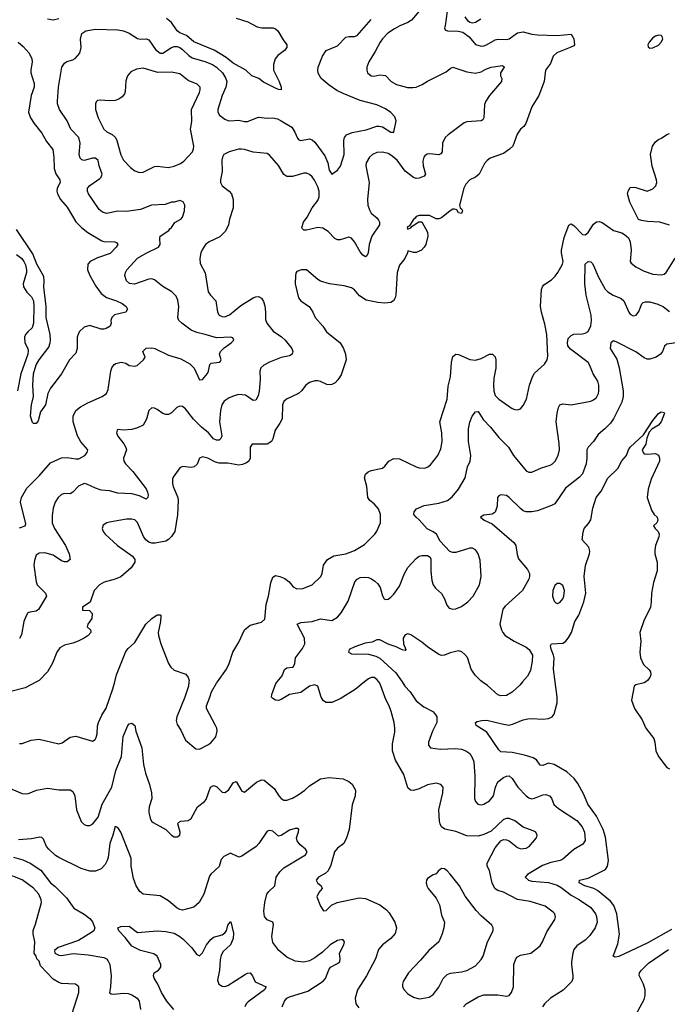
# Model space of a CAD drawing. Header units: inches. Extents: x 2001573 to 2220545, y 644482 to 846830.
# Tile 78 of 256: x 2032592 to 2037193, y 707707 to 714709. Entities that reach past the tile are written whole.
import ezdxf

# ---------------------------------------------------------------- set-up
doc = ezdxf.new("R2010")
doc.units = ezdxf.units.IN
doc.header["$MEASUREMENT"] = 0
doc.layers.add('C0730', color=7, linetype='Continuous')
doc.layers.add('C0731', color=7, linetype='Continuous')

msp = doc.modelspace()

# ---------------------------------------------------------------- linework, layer by layer
at = {"layer": 'C0730', "color": 5}
for points, elevation in [([(2032711.2, 710000), (2032630, 709957.4), (2032530, 709931.6), (2032470, 709897.6), (2032450, 709894), (2032430, 709897), (2032404.7, 709904.7), (2032370, 709926.6), (2032330, 709985.2), (2032323.1, 710000)], 380), ([(2032590, 709562), (2032610, 709561.6), (2032674.1, 709585.9), (2032730, 709593.4), (2032870, 709559.6), (2032893.1, 709566.9), (2032950, 709605.7), (2032990, 709614.6), (2033110, 709577.3), (2033129.6, 709590.4), (2033135.8, 709604.2), (2033142.4, 709630), (2033145.3, 709685.3), (2033152.1, 709710), (2033176.6, 709763.4), (2033206.5, 709813.5), (2033255, 709950), (2033268, 710000)], 380), ([(2033795, 710000), (2033791.8, 709970), (2033765.5, 709890), (2033707.7, 709750), (2033704.4, 709724.4), (2033710, 709696), (2033737.1, 709657.1), (2033770, 709584.7), (2033844.2, 709524.2), (2033870, 709522), (2033928.8, 709551.2), (2033950, 709567), (2033985.4, 709610), (2033995.1, 709650), (2033993.3, 709670), (2033984, 709690), (2033920.4, 709810), (2033919.7, 709830), (2033944.2, 709890), (2033955.1, 709930), (2033990, 709990.5), (2033996.9, 710000)], 380), ([(2035042.3, 710000), (2034974.6, 709945.4), (2034870, 709879.7), (2034810, 709852.6), (2034770, 709852.8), (2034750, 709866), (2034735.1, 709890), (2034711.1, 709970), (2034690, 709979.7), (2034650, 709968.5), (2034590, 709925.3), (2034510, 709910.8), (2034450, 709874), (2034430, 709868.4), (2034409, 709870), (2034390, 709880.9), (2034382, 709890), (2034382.9, 709910), (2034411.9, 709988.1), (2034422.1, 710000)], 360), ([(2035746, 707690), (2035764.2, 707710), (2035850, 707759.4), (2035890, 707774.2), (2035990, 707774.9), (2036050, 707765.3), (2036070, 707770.5), (2036087.3, 707790), (2036101.1, 707830), (2036103.4, 707990), (2036116.8, 708030), (2036130, 708045.2), (2036150, 708056.3), (2036222.7, 708070), (2036290, 708122.4), (2036306.2, 708150), (2036336.9, 708223.1), (2036394.3, 708310), (2036398.9, 708330), (2036393.3, 708350), (2036382.8, 708362.8), (2036324.5, 708404.5), (2036218, 708438), (2036130, 708452), (2036030, 708504), (2035990, 708516), (2035970, 708526.9), (2035948.5, 708568.5), (2035930, 708659), (2035914.5, 708690), (2035914.5, 708710), (2035970, 708820.7), (2036011.5, 708868.5), (2036030, 708878), (2036050, 708877.1), (2036070, 708868.4), (2036130, 708820.9), (2036152.5, 708812.5), (2036190, 708816.1), (2036212.6, 708830), (2036264.2, 708890), (2036267.8, 708910), (2036259.5, 708930), (2036241, 708941), (2036170, 708966), (2036110, 709011.9), (2036070, 709027.2), (2036051.7, 709028.3), (2036030, 709020.5), (2035941.1, 708938.9), (2035890, 708914.7), (2035850, 708903.5), (2035770, 708905.8), (2035690, 708936.1), (2035612.1, 708952.1), (2035590, 708968.7), (2035579.4, 708990), (2035575.9, 709010), (2035569.8, 709090), (2035598.3, 709210), (2035600.5, 709250), (2035585.2, 709270), (2035550, 709279.7), (2035490, 709268.3), (2035430, 709239.1), (2035390, 709228), (2035369.7, 709229.7), (2035350, 709246), (2035321.5, 709341.5), (2035263, 709443), (2035242, 709510), (2035241.1, 709558.9), (2035257, 709643), (2035258, 709670), (2035253.3, 709710), (2035231, 709790), (2035216.8, 709830), (2035193.8, 709873.8), (2035150.8, 709990), (2035143.3, 710000)], 360), ([(2035308.4, 710000), (2035328.8, 709970), (2035366.3, 709930), (2035410, 709866), (2035463.3, 709823.3), (2035527.3, 709790), (2035545.1, 709770), (2035555.3, 709750), (2035555.6, 709710), (2035524.8, 709650), (2035495.6, 709570), (2035495.8, 709550), (2035510, 709531.6), (2035581, 709521), (2035684.9, 709524.9), (2035730, 709520.9), (2035762, 709510), (2035790, 709489.6), (2035810, 709458), (2035819.3, 709430), (2035826.6, 709330), (2035823.5, 709170), (2035830, 709149.2), (2035846, 709130), (2035870, 709124.2), (2035889.6, 709129.6), (2035930, 709153.7), (2035958.5, 709190), (2035971.6, 709250), (2035990.3, 709290), (2036030, 709320.4), (2036050, 709329.7), (2036070, 709331.3), (2036090, 709312.7), (2036130.7, 709250.7), (2036189.7, 709190), (2036210, 709175.1), (2036230, 709168.4), (2036250, 709172.4), (2036310, 709196), (2036330, 709197.7), (2036357, 709190), (2036370, 709172.7), (2036387.8, 709127.8), (2036420.2, 709100.2), (2036550, 709013), (2036587.3, 708970), (2036604.4, 708930), (2036608.5, 708871.6), (2036594, 708846), (2036530, 708807.9), (2036450, 708739.1), (2036431.8, 708730), (2036365.4, 708714.6), (2036306.9, 708693.1), (2036200.5, 708630), (2036183.6, 708610), (2036207.3, 708590), (2036230, 708582.9), (2036350, 708572.5), (2036410, 708552.9), (2036438.1, 708538.1), (2036510, 708482.3), (2036569.7, 708450), (2036650, 708394.2), (2036682, 708350), (2036690, 708332), (2036694.8, 708290), (2036679.8, 708250), (2036643.3, 708196.7), (2036610, 708162.6), (2036550, 708123.7), (2036530, 708097.3), (2036521.5, 708070), (2036513.7, 708010), (2036512.6, 707990), (2036523.1, 707910), (2036522.3, 707890), (2036514, 707870), (2036452.8, 707807.2), (2036363.6, 707750), (2036320.7, 707710), (2036307.6, 707690)], 340), ([(2037222.3, 708237.7), (2037055.1, 708144.9), (2036850, 708046.5), (2036822.2, 708042.2), (2036807.7, 708050), (2036842.6, 708137.4), (2036854.1, 708205.9), (2036835.5, 708350), (2036813.5, 708410), (2036790, 708439.4), (2036696.7, 708516.7), (2036670.8, 708530.8), (2036607.8, 708550), (2036567.7, 708570), (2036569.3, 708590), (2036630, 708605), (2036753.6, 708666.4), (2036768.9, 708690), (2036775, 708730), (2036754.4, 708894.4), (2036738.6, 708950), (2036690, 709044), (2036628.9, 709130), (2036599.7, 709199.7), (2036557.6, 709277.6), (2036532.3, 709312.3), (2036480, 709360), (2036390, 709413.1), (2036350, 709421.4), (2036310, 709405.6), (2036290, 709408.3), (2036264.8, 709444.8), (2036240.3, 709460.3), (2036178.7, 709478.7), (2036090, 709497), (2036010, 709502), (2035995.7, 709515.7), (2035910, 709642.4), (2035836, 709690), (2035829.4, 709710), (2035842, 709718), (2035874.5, 709725.5), (2035910, 709726.5), (2036030, 709698), (2036070, 709693), (2036099.8, 709700.2), (2036169.9, 709730.1), (2036202.6, 709737.4), (2036230, 709739.8), (2036310, 709734.5), (2036350, 709739), (2036374.5, 709750), (2036389.8, 709770), (2036409.8, 709850), (2036410.7, 709890), (2036396.2, 710000)], 320), ([(2036165.2, 710000), (2036144.5, 709975.5), (2036090, 709925.7), (2036050, 709901.7), (2036010, 709899.6), (2035990, 709907.4), (2035914.9, 709974.9), (2035878.3, 710000)], 340), ([(2037039.7, 710000), (2037030, 709992.4), (2036970, 709977.7), (2036958.4, 709970), (2036939.6, 709870), (2036960.8, 709810), (2037014.7, 709730), (2037040.2, 709670), (2037097.2, 709597.2), (2037105, 709570), (2037111.3, 709510), (2037131.3, 709470), (2037191, 709391), (2037210, 709382.4)], 320), ([(2032536.2, 709236.2), (2032610, 709205.3), (2032630, 709203.1), (2032654.5, 709205.5), (2032711.5, 709228.5), (2032790, 709244.4), (2032870, 709231.5), (2032950, 709233), (2032970, 709219.1), (2032983.6, 709190), (2032996, 709090), (2033030, 709006), (2033050, 708984.9), (2033070, 708978), (2033090, 708978), (2033112.3, 708990), (2033150, 709037.1), (2033179.2, 709130), (2033246.5, 709250), (2033276, 709370), (2033314.5, 709470), (2033328.1, 709611.9), (2033361.3, 709690), (2033370, 709700.4), (2033390, 709705.5), (2033410.2, 709690.2), (2033417.7, 709650), (2033461, 709530), (2033471.8, 709411.8), (2033486, 709350), (2033514.3, 709270), (2033528.9, 709210), (2033530.3, 709170), (2033511.5, 709110), (2033510, 709086), (2033509.1, 709070), (2033518.9, 709030), (2033529.1, 709009.1), (2033539.6, 708999.6), (2033630.2, 708950.2), (2033670, 708910.4), (2033690, 708898.4), (2033710, 708898), (2033729.5, 708910.5), (2033731.3, 708930), (2033715.6, 708990), (2033720.7, 708999.3), (2033738, 709010), (2033790, 709013.1), (2033811.4, 709028.6), (2033856.4, 709110), (2033905.1, 709150), (2033916, 709164), (2033948.3, 709250), (2033970, 709263.1), (2033990, 709255.3), (2034030, 709216.4), (2034050, 709213.4), (2034075.8, 709230), (2034110, 709282), (2034130, 709290.6), (2034170, 709222), (2034190, 709216.3), (2034274, 709286), (2034310, 709302), (2034330, 709300.4), (2034401.1, 709241.1), (2034432.7, 709190), (2034450, 709170.5), (2034470, 709159.3), (2034490, 709159.3), (2034530, 709173.7), (2034570, 709195.3), (2034617.6, 709230), (2034650, 709260.4), (2034728.7, 709311.3), (2034790, 709319.6), (2034890, 709310.3), (2034930, 709291.5), (2034953.4, 709273.4), (2034978.4, 709230), (2034976.4, 709190), (2034954.1, 709125.9), (2034932, 708950), (2034913.4, 708890), (2034895.3, 708850), (2034850, 708816.4), (2034829.2, 708790.8), (2034803.7, 708696.3), (2034783.9, 708656.1), (2034763.2, 708636.7), (2034714.9, 708610), (2034697.6, 708590), (2034707.7, 708570), (2034733.4, 708550), (2034742, 708530), (2034717.7, 708502.3), (2034703.8, 708470), (2034730, 708404.7), (2034750, 708371), (2034770, 708374.8), (2034808.2, 708411.8), (2034848.5, 708431.6), (2035004.1, 708464.1), (2035050, 708460.4), (2035150, 708413.4), (2035198.7, 708378.7), (2035218.2, 708358.2), (2035258, 708290), (2035268.1, 708250), (2035260.2, 708210), (2035230, 708175.3), (2035168.8, 708130), (2035142.5, 708097.5), (2035119.6, 708030), (2035056.9, 707910), (2034991.6, 707810), (2034975.2, 707750), (2034980.2, 707710), (2035000.6, 707680.6)], 360), ([(2034457.7, 707690), (2034472.7, 707730), (2034490, 707749.7), (2034510, 707760.3), (2034640.3, 707799.7), (2034749, 707871), (2034764.1, 707890), (2034788.1, 707952), (2034800.8, 707970), (2034845.9, 707994.1), (2034866, 708010), (2034870.2, 708030), (2034863.5, 708070), (2034896, 708130), (2034900.8, 708150), (2034887.4, 708167.4), (2034850, 708161.4), (2034798.8, 708130), (2034743.5, 708076.5), (2034690, 708036.2), (2034650, 708015), (2034610, 708007.6), (2034550, 708012.6), (2034490, 708041.5), (2034432.2, 708090), (2034390, 708146.8), (2034383.7, 708190), (2034395.5, 708275.5), (2034390.5, 708290.5), (2034350, 708306.8), (2034332.1, 708332.1), (2034325.7, 708370), (2034334.3, 708430), (2034349, 708490), (2034362.6, 708510), (2034404.2, 708550), (2034414.9, 708610), (2034439.5, 708650), (2034470, 708676.8), (2034621.6, 708770), (2034634.4, 708790), (2034621.6, 708810), (2034583.4, 708843.4), (2034563.1, 708870), (2034558.9, 708890), (2034572.4, 708932.4), (2034574.9, 708950), (2034570, 708957.3), (2034550, 708957.6), (2034510, 708946.3), (2034450, 708907), (2034430, 708901.6), (2034390, 708937), (2034370, 708943.7), (2034350, 708938.4), (2034290.6, 708849.4), (2034271.5, 708830), (2034170, 708761.3), (2034150, 708752.7), (2034090, 708782), (2034042.6, 708757.4), (2034023.1, 708736.9), (2034010, 708687.3), (2033950, 708633.4), (2033941, 708619), (2033900.4, 708490), (2033867.1, 708430), (2033830, 708398.3), (2033750, 708376.9), (2033730, 708380.3), (2033710, 708390.3), (2033650, 708442), (2033590, 708477.3), (2033470, 708490.3), (2033444.6, 708510), (2033420.2, 708550), (2033400.8, 708600.8), (2033385.2, 708690), (2033383.8, 708743.8), (2033375.5, 708770), (2033310, 708930.7), (2033290, 708964), (2033270.5, 708970.5), (2033255.1, 708910), (2033232.4, 708850), (2033220.3, 708750), (2033213.1, 708730), (2033198.3, 708701.7), (2033170, 708670.3), (2033130, 708653.4), (2033090, 708654.4), (2033030, 708673.3), (2032870, 708750.1), (2032846, 708766), (2032798.2, 708810), (2032783.5, 708830), (2032760.4, 708880.4), (2032750, 708892), (2032735.9, 708895.9), (2032675.4, 708884.6), (2032584.2, 708875.8)], 340), ([(2032547.6, 708752.4), (2032614.5, 708734.5), (2032666.3, 708710), (2032741.4, 708661.4), (2032810, 708571.1), (2032845.3, 708545.3), (2032924.5, 708464.5), (2032977.4, 708390), (2033050, 708349), (2033090, 708316.2), (2033110, 708292.8), (2033125.2, 708250), (2033118.5, 708230), (2033110, 708221.8), (2033010, 708161.4), (2032865.6, 708110), (2032838.7, 708090), (2032841.6, 708070), (2032870, 708056.4), (2032890, 708053.6), (2032971.8, 708068.2), (2033078.4, 708058.4), (2033190, 708039.3), (2033209.6, 708030), (2033219.4, 708019.4), (2033232.4, 707990), (2033241.2, 707910), (2033237.7, 707830), (2033229.5, 707789.5), (2033241.7, 707781.7), (2033259.1, 707779.1), (2033330, 707786.6), (2033363.1, 707783.1), (2033390, 707774.5), (2033426.6, 707750), (2033441.5, 707730), (2033449.7, 707670)], 340), ([(2032947.5, 707590), (2033012.9, 707790), (2033013, 707830), (2032988, 707850), (2032890, 707854.3), (2032870, 707861.1), (2032830, 707886.6), (2032741, 707981), (2032730, 708012.7), (2032715.1, 708030), (2032710, 708048), (2032694, 708070), (2032699.1, 708150), (2032688.2, 708208.2), (2032688, 708232), (2032704.2, 708275.8), (2032746.4, 708430), (2032745.6, 708450), (2032727.7, 708490), (2032690, 708532.8), (2032610, 708592.1), (2032490, 708640.2)], 360), ([(2033686.6, 707670), (2033636.8, 707730), (2033598.7, 707790), (2033572.5, 707850), (2033548.5, 707891.6), (2033543.1, 707910), (2033548.7, 707931.3), (2033578, 707950), (2033594.5, 707970), (2033595.6, 707990), (2033570, 708049.2), (2033546.2, 708066.2), (2033450, 708088.4), (2033390, 708120.7), (2033342.7, 708182.7), (2033295.6, 708230), (2033289.6, 708250.4), (2033310, 708259.5), (2033370, 708262.4), (2033430, 708216.4), (2033570, 708228.7), (2033630, 708224.3), (2033690, 708211.6), (2033730, 708190.2), (2033753.2, 708170), (2033811.8, 708111.8), (2033850, 708060.3), (2033870, 708052.2), (2033890, 708073), (2033918.8, 708130), (2033950, 708167.8), (2033970, 708183.2), (2034030, 708201.7), (2034050, 708214.4), (2034062, 708230), (2034070, 708270.8), (2034090, 708294), (2034093.2, 708293.2), (2034112.2, 708212.2), (2034110, 708174), (2034089, 708130), (2034037.8, 708082.2), (2034023, 708057), (2034016.4, 708023.6), (2034012.5, 707950), (2033998.7, 707878.7), (2034006.4, 707850), (2034030, 707835.3), (2034050, 707834.6), (2034070, 707840.3), (2034190, 707917.4), (2034210, 707928.4), (2034230, 707930.4), (2034246, 707910), (2034265.7, 707865.7), (2034344, 707830), (2034330.4, 707810), (2034216.3, 707723.7), (2034201.7, 707710), (2034191.6, 707690)], 320), ([(2036954.8, 707605.2), (2037030, 707740.5), (2037036.8, 707770), (2037036.1, 707810), (2037023.7, 707850), (2036992.8, 707912.8), (2036995.6, 707930), (2037009.2, 707950), (2037060.5, 707999.5), (2037202.4, 708097.6)], 320)]:
    msp.add_lwpolyline(points, dxfattribs=dict(at, elevation=elevation))
at = {"layer": 'C0730', "color": 5, "elevation": 380}
msp.add_lwpolyline([(2035590, 708673.2), (2035565.2, 708654.8), (2035550, 708635.3), (2035530, 708628.7), (2035490, 708602), (2035482.8, 708590), (2035480.7, 708570), (2035484, 708550), (2035494, 708530), (2035550, 708460.7), (2035573.8, 708413.8), (2035590, 708341), (2035611, 708290), (2035606.5, 708250), (2035592.7, 708207.3), (2035570, 708151.8), (2035498.7, 708090), (2035439.9, 708020.1), (2035354.9, 707930), (2035317.6, 707870), (2035312.4, 707850), (2035313, 707830), (2035323, 707810), (2035350, 707781.6), (2035390, 707757.1), (2035430, 707745.5), (2035450, 707747.7), (2035502.5, 707757.5), (2035530, 707776.3), (2035570, 707828), (2035601.1, 707890), (2035630, 707918), (2035651.9, 707928.1), (2035730, 707937), (2035770, 707947), (2035830, 707980.4), (2035870, 708024.4), (2035884.4, 708050), (2035916.9, 708150), (2035956.2, 708230), (2035956.2, 708250), (2035946.6, 708270), (2035870, 708336.9), (2035834.3, 708374.3), (2035757, 708477), (2035717.3, 708550), (2035650, 708632.3), (2035630, 708656), (2035610, 708669.3)], close=True, dxfattribs=at)
at = {"layer": 'C0731', "color": 5}
for points, elevation in [([(2035430, 714768.3), (2035375.7, 714704.3), (2035350.9, 714689.1), (2035293.8, 714666.2), (2035256.2, 714643.8), (2035208.1, 714611.9), (2035170, 714573.7), (2035152.3, 714550), (2035118.6, 714481.4), (2035073.1, 714410), (2035059.5, 714370), (2035057.6, 714350), (2035063.8, 714330), (2035090, 714310.4), (2035107.7, 714307.7), (2035150, 714315.6), (2035190, 714312.2), (2035230.2, 714270.2), (2035268.2, 714248.2), (2035347.3, 714227.3), (2035385.5, 714225.5), (2035410, 714229.4), (2035452, 714248), (2035490, 714271.3), (2035622.7, 714337.3), (2035650, 714362.4), (2035669.8, 714370.2), (2035770, 714338.9), (2035830, 714329.1), (2035870, 714338.2), (2035903.4, 714356.6), (2035942, 714370), (2036022, 714382), (2036033.7, 714373.7), (2036033.7, 714370), (2036008.9, 714330), (2036008.5, 714310), (2036018.4, 714290), (2036016, 714270), (2035930.2, 714170), (2035903.2, 714130), (2035894.8, 714105.2), (2035890.2, 714009.8), (2035883.7, 713996.3), (2035871.3, 713988.7), (2035770, 713983.5), (2035750, 713974.3), (2035636, 713890), (2035615.2, 713870), (2035596.9, 713830), (2035593.8, 713770), (2035585.4, 713754.6), (2035570, 713747.7), (2035505.4, 713754.6), (2035487.8, 713752.2), (2035470, 713740.5), (2035463.2, 713730), (2035457.5, 713702.5), (2035459.7, 713670), (2035475.6, 713610), (2035464.9, 713595.1), (2035430, 713582.6), (2035410, 713580.5), (2035390, 713585.4), (2035331.6, 713631.6), (2035274.8, 713710), (2035230, 713746.2), (2035210, 713756.1), (2035170, 713765.6), (2035130, 713764.7), (2035099.3, 713750), (2035077.6, 713730), (2035053.7, 713690), (2035051.7, 713670), (2035074.2, 713550), (2035062.4, 713430), (2035066.5, 713390), (2035076.5, 713356.5), (2035090, 713333.4), (2035130, 713299.5), (2035142.2, 713282.2), (2035148.9, 713270), (2035149, 713250), (2035093.1, 713170), (2035074.9, 713110), (2035068.7, 713050), (2035059.3, 713030), (2035050, 713021.6), (2035030, 713034.7), (2035010, 713056.9), (2034972, 713130), (2034950, 713154), (2034930, 713162), (2034870, 713144.2), (2034850, 713144.2), (2034830, 713153.6), (2034783.1, 713203.1), (2034745.8, 713225.8), (2034710, 713229.8), (2034630, 713211.6), (2034610, 713212.3), (2034601.1, 713221.1), (2034596.2, 713230), (2034608.7, 713270), (2034635.1, 713304.9), (2034669, 713370), (2034710, 713422.3), (2034719.9, 713450), (2034719.3, 713490), (2034710, 713521.1), (2034687.2, 713567.2), (2034670, 713591.3), (2034650, 713608.2), (2034630, 713617.4), (2034610, 713616.9), (2034530, 713593.5), (2034490, 713594.3), (2034470, 713607.8), (2034430, 713670.9), (2034370, 713742), (2034350, 713758), (2034250, 713766.3), (2034190, 713786.6), (2034168.8, 713788.8), (2034147.5, 713787.5), (2034080.7, 713770), (2034043.7, 713750), (2034032.9, 713730), (2034028.7, 713710), (2034031.8, 713630), (2034018.6, 713570), (2034019.2, 713550), (2034030, 713527.2), (2034080.3, 713490), (2034096.1, 713470), (2034109.2, 713430), (2034109.3, 713370.7), (2034083.1, 713290), (2034075.6, 713250), (2034054.3, 713205.7), (2034014.6, 713165.4), (2033939.5, 713130), (2033912, 713110), (2033887.6, 713072.4), (2033880.2, 713050), (2033872.9, 713010), (2033874.6, 712974.6), (2033909.1, 712909.1), (2033932.3, 712772.3), (2033946.7, 712750), (2033984.6, 712710), (2033996.5, 712630), (2034008.6, 712608.6), (2034030, 712597.8), (2034050, 712596.1), (2034082.4, 712610), (2034164, 712676), (2034250, 712730.2), (2034270, 712738.6), (2034290, 712739.6), (2034309.2, 712729.2), (2034325.1, 712705.1), (2034333.9, 712673.8), (2034338.9, 712630), (2034337.6, 712577.6), (2034347.4, 712550), (2034393.4, 712493.4), (2034453.1, 712453.1), (2034477.7, 712430), (2034526, 712370), (2034533.1, 712350), (2034528.9, 712331.1), (2034510, 712318.3), (2034450, 712305.3), (2034366.4, 712273.6), (2034327.1, 712252.9), (2034306.3, 712233.7), (2034299.1, 712210), (2034301.6, 712150), (2034293.9, 712066.1), (2034286.1, 712033.9), (2034270, 712004.2), (2034250, 711999.7), (2034197.5, 712037.5), (2034150, 712043.2), (2034122.8, 712037.2), (2034080.5, 712019.5), (2034045.1, 711994.9), (2034029.1, 711970), (2034018.2, 711930), (2034012.2, 711850), (2034027.6, 711750), (2034022, 711730), (2034010, 711718.9), (2033990, 711717.7), (2033970, 711728.5), (2033932.9, 711770), (2033883.5, 711810), (2033827.8, 711867.8), (2033770, 711942), (2033750, 711956.9), (2033730, 711961.3), (2033708.1, 711951.9), (2033670, 711913.6), (2033650, 711901.6), (2033630, 711900.5), (2033610, 711908), (2033570, 711935.8), (2033550, 711946), (2033530, 711949.4), (2033510.4, 711929.6), (2033492.5, 711867.5), (2033470, 711826.3), (2033430, 711805.4), (2033390, 711793.7), (2033329.3, 711789.3), (2033290, 711794), (2033284.7, 711790), (2033280.7, 711770), (2033290, 711746), (2033332.5, 711692.5), (2033346.8, 711666.8), (2033350.2, 711650), (2033328.9, 711590), (2033331.6, 711570), (2033343.1, 711550), (2033396.3, 711496.3), (2033490, 711371.6), (2033501.1, 711350), (2033505.2, 711330), (2033502, 711310), (2033490, 711298), (2033443.1, 711323.1), (2033390, 711338.1), (2033290, 711341), (2033230, 711359.3), (2033170, 711364), (2033130, 711377.5), (2033070, 711406.2), (2033050, 711410.7), (2033010, 711392.2), (2032970, 711349.6), (2032950, 711337.6), (2032910, 711338.9), (2032890, 711331.1), (2032866, 711310), (2032843.4, 711276.6), (2032830, 711234), (2032822.6, 711182.6), (2032822.6, 711130), (2032838.5, 711090), (2032916.6, 710970), (2032943.2, 710910), (2032950.3, 710869.7), (2032930, 710853.3), (2032910, 710853.5), (2032890, 710861.5), (2032830, 710901.6), (2032770, 710918.3), (2032730, 710915.4), (2032710, 710900.9), (2032696.5, 710863.5), (2032692.1, 710830), (2032708.2, 710710), (2032716.9, 710690), (2032775.3, 710630), (2032783.7, 710610), (2032726.5, 710513.5), (2032710, 710502.4), (2032663.4, 710496.6), (2032650.3, 710489.7), (2032637.1, 710470), (2032622.6, 710430), (2032605.9, 710334.1), (2032590, 710307.6)], 360), ([(2035630.4, 714770), (2035616.1, 714663.9), (2035610.9, 714650.9), (2035616, 714636), (2035630.6, 714630.6), (2035706.9, 714626.9), (2035739.5, 714619.5), (2035786.1, 714586.1), (2035830, 714533), (2035870, 714520.3), (2035890, 714522), (2035909.2, 714530), (2035970, 714565.3), (2035990, 714570.3), (2036050, 714567.4), (2036070, 714573.4), (2036130, 714614.9), (2036170, 714623.5), (2036230, 714605.8), (2036270, 714601.3), (2036410, 714595.3), (2036510, 714606.7), (2036530, 714573), (2036534.7, 714530), (2036530, 714523.5), (2036502.4, 714510), (2036408.1, 714471.9), (2036381.8, 714450), (2036363, 714397), (2036326.9, 714350), (2036318.5, 714270), (2036281.6, 714170), (2036231.5, 714090), (2036188.9, 713970), (2036174, 713950), (2036150, 713929.7), (2036125.9, 713894.1), (2036096.1, 713810), (2036072.7, 713787.3), (2036030, 713757.6), (2035935.9, 713724.1), (2035912.4, 713707.6), (2035894.7, 713685.3), (2035857.6, 713610), (2035830.6, 713590), (2035790.3, 713569.7), (2035762, 713538), (2035748.5, 713510), (2035717.3, 713390), (2035722, 713370), (2035730, 713364.7), (2035737.3, 713350), (2035730.5, 713330), (2035710, 713335.3), (2035697.2, 713357.2), (2035682, 713362), (2035670, 713360.9), (2035650, 713349.5), (2035590, 713299.3), (2035570, 713292.3), (2035550, 713292.3), (2035504.5, 713315.5), (2035430, 713317.2), (2035410, 713308.7), (2035403, 713297), (2035390, 713288.7), (2035359.1, 713240.9), (2035350, 713237.2), (2035345.8, 713225.8), (2035350, 713218), (2035372, 713228), (2035380.2, 713239.8), (2035429, 713271), (2035450, 713272), (2035490, 713198), (2035492.7, 713170), (2035478.8, 713110), (2035466, 713090), (2035446, 713070), (2035410, 713053.2), (2035390, 713054), (2035350, 713066), (2035347.7, 713050), (2035328.7, 713010), (2035290, 712963.7), (2035273.6, 712910), (2035264.2, 712750), (2035259.6, 712730), (2035248.4, 712710), (2035230, 712698.5), (2035186.9, 712693.1), (2035137.5, 712697.5), (2035054.3, 712714.3), (2035005.3, 712745.3), (2034970, 712787.6), (2034950, 712802.4), (2034896.4, 712816.4), (2034794, 712830), (2034729.8, 712849.8), (2034710, 712861.6), (2034630, 712929.4), (2034594, 712930), (2034561.6, 712918.4), (2034553.4, 712906.6), (2034550.6, 712890), (2034550.5, 712830), (2034573, 712730), (2034590.7, 712710), (2034650, 712666), (2034673.7, 712630), (2034690.4, 712590), (2034746.4, 712530), (2034772.7, 712490), (2034870, 712410.4), (2034893.8, 712370), (2034908, 712330), (2034912.1, 712290), (2034877.2, 712182.8), (2034852.8, 712147.2), (2034832.5, 712127.5), (2034810, 712115.2), (2034790, 712111.1), (2034774.3, 712114.3), (2034730, 712135.8), (2034710, 712140.4), (2034690, 712139.7), (2034651.7, 712128.3), (2034624.9, 712110), (2034595.5, 712070), (2034573, 712050), (2034486.7, 712010), (2034470, 711993.3), (2034459, 711970), (2034456.1, 711870), (2034441.1, 711838.9), (2034407.1, 711790), (2034391.1, 711728.9), (2034382, 711710), (2034350, 711689.7), (2034244, 711690), (2034229, 711670), (2034228.9, 711590), (2034220.4, 711570), (2034203.5, 711556.5), (2034175.4, 711544.6), (2034150, 711542), (2034070, 711554.7), (2034010, 711555.2), (2033982.5, 711562.5), (2033929, 711591), (2033890, 711600.4), (2033869.2, 711590.8), (2033852.1, 711547.9), (2033832.1, 711527.9), (2033810, 711524.5), (2033750, 711532.2), (2033730, 711522), (2033683.6, 711456.4), (2033678.7, 711441.3), (2033678, 711410), (2033683.1, 711390), (2033715.6, 711310), (2033718.3, 711290), (2033713.4, 711186.6), (2033693.4, 711070), (2033670, 711032.6), (2033648.8, 711011.2), (2033630, 711001.2), (2033553.6, 710986.4), (2033530, 710987), (2033510, 710993.3), (2033489.1, 711009.1), (2033472.4, 711032.4), (2033430, 711133), (2033410, 711151.1), (2033390, 711155.8), (2033350, 711155.8), (2033230, 711135.1), (2033210.3, 711129.7), (2033186.3, 711113.7), (2033177.1, 711090), (2033184.4, 711070), (2033200.4, 711050), (2033288.2, 710970), (2033394.3, 710894.3), (2033410.2, 710870.2), (2033410.2, 710850), (2033384.9, 710810), (2033310, 710747.2), (2033270, 710729.8), (2033191.2, 710708.8), (2033159.5, 710690), (2033122.4, 710650), (2033092.8, 710567.2), (2033039.1, 710530), (2033038, 710510), (2033087.7, 710507.7), (2033106, 710486), (2033104.9, 710450), (2033076.3, 710410), (2033071.1, 710391.1), (2033096, 710370), (2033098, 710358), (2033098.8, 710350), (2033078.8, 710330), (2033050.7, 710310), (2033006.8, 710290), (2032970, 710275.8), (2032910, 710261.5), (2032877.6, 710242.4), (2032855.6, 710210), (2032826.1, 710133.9), (2032790.5, 710070), (2032730.3, 710010), (2032711.2, 710000)], 380), ([(2032590, 711095.8), (2032631, 711110), (2032636.7, 711123.3), (2032598.6, 711278.6), (2032605.2, 711310), (2032643.4, 711376.6), (2032730, 711465.7), (2032810, 711558), (2032890, 711593.3), (2032930, 711595.3), (2032990, 711586), (2033013.2, 711586.8), (2033054.8, 711610), (2033072, 711630), (2033077.1, 711650), (2033026.7, 711706.7), (2033003.5, 711750), (2032971.1, 711850), (2032972.3, 711890), (2032990.9, 711929.1), (2033024.1, 711955.9), (2033075.8, 711984.2), (2033179.3, 712030), (2033208.4, 712050), (2033220.6, 712079.4), (2033238.9, 712210), (2033246.7, 712233.3), (2033262.8, 712257.2), (2033275.2, 712264.7), (2033313.4, 712273.4), (2033347.3, 712267.3), (2033370, 712248.9), (2033410, 712245.1), (2033426.8, 712250), (2033472.7, 712290), (2033484, 712310), (2033466, 712350), (2033490, 712372.2), (2033530, 712375.4), (2033551.6, 712370), (2033650, 712323.7), (2033736.9, 712296.9), (2033800.8, 712260.8), (2033831.9, 712230), (2033870, 712147.8), (2033890, 712149.7), (2033926.6, 712193.4), (2033934.4, 712210), (2033943.1, 712256.9), (2033952.9, 712267.1), (2034010, 712273), (2034018.5, 712281.5), (2034022.7, 712290), (2034011.4, 712330), (2034019.6, 712350), (2034044.3, 712375.7), (2034094.9, 712410), (2034114, 712430), (2034105.5, 712445.5), (2034092.2, 712452.2), (2033990, 712445.4), (2033910, 712471), (2033850, 712484.1), (2033810, 712501.1), (2033743.2, 712550), (2033722.8, 712570), (2033715.9, 712590), (2033721.8, 712670), (2033714.6, 712714.6), (2033702.9, 712742.9), (2033674.1, 712774.1), (2033610, 712812), (2033550, 712859.3), (2033530, 712866), (2033510, 712863.1), (2033407.6, 712827.6), (2033372.7, 712832.8), (2033351.5, 712851.6), (2033340.3, 712890), (2033343.7, 712910), (2033354, 712930), (2033430, 713013.5), (2033490, 713048.7), (2033578, 713090), (2033590.4, 713110), (2033586.8, 713153.2), (2033590.9, 713169.1), (2033650.8, 713210), (2033658, 713222), (2033670.8, 713230), (2033694.4, 713265.6), (2033736, 713290), (2033750, 713304), (2033762.8, 713350), (2033764.7, 713390), (2033754.4, 713414.4), (2033730, 713422), (2033689.3, 713410.7), (2033670, 713410.6), (2033625.1, 713394.9), (2033528.7, 713390), (2033450, 713358.4), (2033350, 713344.5), (2033290, 713346.3), (2033210, 713331.4), (2033180.2, 713340.2), (2033158, 713358), (2033080.3, 713470), (2033073.4, 713490), (2033074.9, 713510), (2033090.3, 713530), (2033160.5, 713579.5), (2033171.3, 713590), (2033178.2, 713610), (2033157.4, 713670), (2033150, 713706.8), (2033130, 713724.2), (2033110, 713723.6), (2033050, 713708.4), (2033033.3, 713713.3), (2033023, 713723), (2033015.5, 713750), (2033020.7, 713830), (2033011.3, 713870), (2032955.6, 713930), (2032930, 713988.4), (2032874.9, 714070), (2032861.2, 714110), (2032860.2, 714130), (2032867.5, 714230), (2032891.4, 714370), (2032910, 714400.5), (2032927.8, 714412.2), (2032970, 714424), (2032986.8, 714433.2), (2033019.8, 714470), (2033028.7, 714510), (2033023.2, 714570), (2033033.1, 714610), (2033063, 714630), (2033130, 714641.9), (2033290, 714636), (2033330, 714630.6), (2033370, 714612.3), (2033430, 714575.6), (2033450, 714569.8), (2033490, 714571.6), (2033510, 714566.3), (2033557.8, 714497.8), (2033590, 714469.8), (2033610, 714469.8), (2033670, 714511.5), (2033690, 714518.3), (2033710, 714517.7), (2033730, 714511.2), (2033750, 714497), (2033793.4, 714453.4), (2033816.9, 714436.9), (2033907.6, 714412.4), (2033960.9, 714390), (2033991.5, 714370), (2034032.3, 714330), (2034055.3, 714295.3), (2034063.2, 714270), (2034057.3, 714230), (2034029.8, 714170), (2034000.4, 714070), (2034001.1, 714050), (2034011.8, 714030), (2034050, 714002.4), (2034070, 713991.8), (2034086, 713990), (2034150, 713995.4), (2034190, 713984.8), (2034210, 713985), (2034290, 714014.8), (2034350, 714009), (2034390, 714010.8), (2034423.1, 714003.1), (2034450.6, 713990.6), (2034524.8, 713944.8), (2034548, 713910), (2034565.1, 713865.1), (2034575.4, 713855.4), (2034590, 713849.7), (2034650, 713860.9), (2034670, 713854.2), (2034690, 713837.4), (2034760.9, 713740.9), (2034781.4, 713690), (2034790, 713639), (2034810, 713609.2), (2034850, 713639.3), (2034872, 713667.9), (2034897.5, 713750), (2034894.3, 713850), (2034899, 713870), (2034913.4, 713890), (2034953.9, 713906.1), (2035054.4, 713925.6), (2035129.2, 713950.8), (2035147.3, 713952.7), (2035170, 713947.3), (2035230, 713908.8), (2035251, 713909), (2035266.8, 713990), (2035257.7, 714017.7), (2035230, 714048.8), (2035190, 714075), (2035130, 714104.4), (2035010, 714134.6), (2034890, 714182.8), (2034845.4, 714205.4), (2034790, 714242), (2034734, 714290), (2034712.1, 714327.9), (2034710.2, 714350), (2034713.8, 714370), (2034744.4, 714450), (2034768.9, 714490), (2034850, 714524), (2034910, 714583.5), (2034930, 714588.9), (2034970, 714589.1), (2034990, 714596.8), (2035090, 714709.8)], 340), ([(2032870, 714715), (2032830, 714705.6), (2032790, 714711.3)], 320), ([(2034130, 714719.3), (2034212.5, 714692.5), (2034278.6, 714658.6), (2034311.4, 714651.4), (2034392, 714650), (2034410, 714644.9), (2034427.3, 714630), (2034465.2, 714565.2), (2034491.3, 714530), (2034491, 714510), (2034473.4, 714490), (2034426.6, 714453.4), (2034408.4, 714430), (2034394.4, 714390), (2034396.3, 714350), (2034436.4, 714270), (2034450.6, 714230), (2034450.8, 714210), (2034430, 714212.3), (2034410, 714221.3), (2034325.3, 714265.3), (2034290.8, 714290.8), (2034241.2, 714310), (2034198, 714350), (2034110, 714399.1), (2034060.1, 714440.1), (2033973.1, 714493.1), (2033830, 714552.2), (2033777.2, 714597.2), (2033730, 714615), (2033710, 714629.2), (2033670, 714689.7), (2033636.4, 714716.4)], 320), ([(2035867.8, 714712.2), (2035830, 714687.6), (2035810, 714685.1), (2035789.6, 714689.6), (2035778, 714698), (2035756.2, 714730)], 380), ([(2032580.3, 714550), (2032617.4, 714517.4), (2032659.7, 714470), (2032679.2, 714430), (2032681.2, 714410), (2032670.2, 714350), (2032671.3, 714330), (2032694.3, 714254.3), (2032694.4, 714230), (2032673, 714170), (2032654.2, 714050), (2032670, 714010.4), (2032696, 713970), (2032750, 713902.4), (2032781.8, 713841.8), (2032826.6, 713786.6), (2032835.3, 713730), (2032836.3, 713650), (2032850, 713612.2), (2032878.2, 713570), (2032880.2, 713550), (2032858.3, 713510), (2032855.2, 713490), (2032860.2, 713470), (2032882.6, 713430), (2032930, 713375.3), (2032990.1, 713270.1), (2033030.2, 713230), (2033075.7, 713195.7), (2033175.8, 713135.8), (2033190.3, 713130.3), (2033268.9, 713128.9), (2033282.4, 713122.4), (2033288.5, 713110), (2033277.3, 713090), (2033234.3, 713045.7), (2033144, 713016), (2033093.1, 712990), (2033076.1, 712970), (2033073.7, 712930), (2033089.4, 712890), (2033133.6, 712813.6), (2033170, 712761.3), (2033210, 712732), (2033279.3, 712710), (2033320.4, 712690), (2033348.7, 712670), (2033358, 712650), (2033346, 712630), (2033266, 712610), (2033247.7, 712590), (2033240.7, 712570), (2033242.8, 712550), (2033234.8, 712530), (2033206.4, 712513.6), (2033190, 712508.2), (2033170, 712508.3), (2033090, 712533.1), (2033050, 712521.3), (2033014.4, 712490), (2033001.7, 712450), (2033001.3, 712370), (2032990, 712337.2), (2032946, 712290), (2032888.2, 712190), (2032810, 712089.4), (2032793.1, 712050), (2032776.5, 711970), (2032740.2, 711919.8), (2032723.1, 711856.9), (2032710, 711836), (2032690, 711838), (2032683.8, 711843.8), (2032668.4, 711890), (2032676.9, 711970), (2032691.3, 712030), (2032686.2, 712110), (2032691.4, 712190), (2032710, 712255.5), (2032730, 712289.2), (2032798.9, 712381.1), (2032809.1, 712410), (2032810.5, 712429.5), (2032807.7, 712470), (2032779.9, 712590), (2032780.7, 712670), (2032763.1, 712810), (2032766.4, 712850), (2032763.3, 712883.3), (2032714.1, 712970), (2032684.6, 713044.6), (2032570, 713217.2)], 320), ([(2037210, 713248.5), (2037139, 713270), (2037052.8, 713272.8), (2037010, 713280.4), (2036989, 713289), (2036926.3, 713410), (2036911.1, 713470), (2036914.7, 713490), (2036930, 713514.4), (2036950, 713518.9), (2036970, 713515.8), (2037050, 713490.3), (2037090, 713506.4), (2037111.8, 713528.2), (2037117.7, 713550), (2037116.8, 713570), (2037086.1, 713666.1), (2037073.6, 713750), (2037087.2, 713810), (2037110, 713840.8), (2037130, 713857.2), (2037152.7, 713867.3), (2037190, 713893.4), (2037210, 713898.3)], 380), ([(2033996.9, 710000), (2034062.4, 710090), (2034080.7, 710130), (2034107.3, 710210), (2034150, 710282), (2034190, 710370.6), (2034230, 710403), (2034310, 710424), (2034333.3, 710446.7), (2034344.1, 710550), (2034361, 710610), (2034375.4, 710704.6), (2034390, 710745.5), (2034410, 710756.1), (2034440.7, 710750), (2034474.9, 710734.9), (2034506.4, 710710), (2034534.9, 710674.9), (2034560.3, 710660.3), (2034603.9, 710663.9), (2034670.6, 710689.4), (2034731.1, 710750), (2034741.5, 710770), (2034750.9, 710830), (2034778.9, 710870), (2034824.8, 710895.2), (2034910, 710910.2), (2034970, 710933.8), (2035042.9, 710977.1), (2035116.2, 711050), (2035130, 711070.7), (2035154.8, 711130), (2035156, 711190), (2035140.9, 711230), (2035110, 711265.3), (2035079.7, 711290), (2035066, 711310), (2035058.9, 711390), (2035041.8, 711450), (2035050, 711477.6), (2035067.3, 711492.7), (2035090, 711504), (2035170, 711520.5), (2035186.6, 711533.4), (2035214.5, 711570), (2035250, 711588.7), (2035290, 711586.7), (2035410, 711528.5), (2035430, 711522), (2035470, 711519.5), (2035492.1, 711527.9), (2035510, 711543), (2035563.1, 711610), (2035583.1, 711656.9), (2035593.6, 711710), (2035590.7, 711770), (2035576, 711850), (2035629.8, 712010), (2035636.6, 712103.4), (2035651.8, 712170), (2035659.1, 712270), (2035670, 712314), (2035690, 712330.5), (2035710, 712326.7), (2035790, 712291.7), (2035830, 712287.4), (2035870, 712299.5), (2035930, 712330.4), (2035950.3, 712330.3), (2035970, 712310.7), (2035974.9, 712290), (2035974.7, 712230), (2035961.3, 712158.7), (2035957.8, 712110), (2035960.2, 712070), (2035970, 712037.1), (2035995.3, 712010), (2036090, 711944.4), (2036110, 711936), (2036130, 711933.4), (2036150, 711942.6), (2036170, 711964.4), (2036191.8, 712010), (2036213.3, 712110), (2036235, 712170), (2036250, 712195.3), (2036320.3, 712259.7), (2036340.5, 712290), (2036343.5, 712316.5), (2036338.5, 712470), (2036324.3, 712544.3), (2036298.8, 712630), (2036293.1, 712670), (2036300.4, 712790), (2036305.4, 712810), (2036316.3, 712823.7), (2036370, 712859.5), (2036395.9, 712884.1), (2036415.6, 712910), (2036448.5, 712970), (2036453.3, 712990), (2036442, 713050), (2036442.3, 713070), (2036460.5, 713159.5), (2036492.9, 713247.1), (2036510, 713256.4), (2036530, 713245.7), (2036590, 713181.1), (2036610, 713178.9), (2036630, 713195.3), (2036670, 713254.6), (2036690, 713271.4), (2036710, 713274.7), (2036730, 713267.1), (2036810, 713210.3), (2036870, 713193), (2036890, 713182), (2036916.5, 713156.5), (2036930.4, 713130), (2036935.6, 713070), (2036928.9, 712990), (2036937.1, 712977.1), (2036970, 712951.7), (2037030, 712919.6), (2037090, 712898), (2037150, 712893.6), (2037170, 712898.5), (2037185.1, 712910), (2037248.3, 713011.7)], 380), ([(2032570, 713039.5), (2032608.2, 713010), (2032622, 712990), (2032633.4, 712966.6), (2032641.6, 712930), (2032639.9, 712910), (2032616.1, 712830), (2032618.2, 712810), (2032642.2, 712770), (2032676.9, 712736.9), (2032689.2, 712710), (2032693.3, 712670), (2032691.5, 712550), (2032681.8, 712518.2), (2032649.9, 712490), (2032634.5, 712470), (2032626.2, 712450), (2032629.9, 712410), (2032649.9, 712370), (2032653.4, 712353.4), (2032650.9, 712330), (2032599.9, 712190), (2032576.9, 712070)], 340), ([(2034422.1, 710000), (2034458, 710042), (2034472.8, 710087.2), (2034490, 710098.7), (2034530, 710104.9), (2034538, 710110), (2034546.3, 710130), (2034552.8, 710170), (2034601.8, 710238.2), (2034617.4, 710270), (2034614.5, 710310), (2034564.5, 710410), (2034590, 710421.5), (2034670.6, 710429.4), (2034730, 710447.9), (2034810, 710437), (2034850, 710459.5), (2034876.9, 710490), (2034926.1, 710573.9), (2034972.8, 710710), (2034989.1, 710730.9), (2035010, 710742.3), (2035045.4, 710745.4), (2035070, 710740.9), (2035092.3, 710732.3), (2035115.9, 710715.9), (2035136.3, 710696.3), (2035154.4, 710670), (2035170.5, 710610.5), (2035182.8, 710590), (2035190, 710585.5), (2035210, 710588.4), (2035230, 710601.6), (2035250, 710623), (2035290, 710679.3), (2035327.1, 710770), (2035350, 710812.4), (2035410, 710877.1), (2035430, 710892.7), (2035450, 710898), (2035490, 710898.8), (2035507.5, 710887.5), (2035513.4, 710873.4), (2035513.2, 710786.8), (2035520.9, 710720.9), (2035530.4, 710690.4), (2035547.3, 710667.3), (2035590, 710627.3), (2035610.3, 710590.3), (2035626, 710546), (2035643.7, 710523.7), (2035670, 710516.4), (2035690, 710519.5), (2035730, 710535.8), (2035775.6, 710570), (2035814.7, 710610), (2035858.9, 710690), (2035871.9, 710748.1), (2035864.5, 710864.5), (2035850, 710909.2), (2035838.4, 710930), (2035830, 710939.5), (2035810, 710949.6), (2035790, 710951.3), (2035690, 710919.6), (2035670, 710919.5), (2035647.5, 710927.5), (2035580.5, 711000.5), (2035552.3, 711050), (2035530, 711067.6), (2035488, 711087.9), (2035431.3, 711151.3), (2035408, 711170), (2035392.8, 711190), (2035394.3, 711210), (2035412, 711230), (2035466.1, 711253.9), (2035570, 711270.2), (2035631.6, 711290), (2035664, 711316), (2035709.6, 711370), (2035757, 711450), (2035774.8, 711530), (2035793.2, 711570), (2035797.2, 711610), (2035779.9, 711710), (2035781.9, 711798.1), (2035790, 711846), (2035806.3, 711890), (2035830, 711920.5), (2035850, 711922), (2035885, 711865), (2035937.6, 711810), (2035997.4, 711737.4), (2036066, 711670), (2036100.4, 711610), (2036190, 711499.5), (2036210, 711490.3), (2036230, 711491.6), (2036298.8, 711521.2), (2036359.9, 711540.1), (2036377.4, 711550), (2036396.4, 711570), (2036418.3, 711610), (2036427.6, 711650), (2036425.6, 711694.4), (2036402.6, 711850), (2036410, 711911.3), (2036419.7, 711950), (2036429.6, 711970), (2036450, 711976.5), (2036510, 711970.3), (2036650, 711996.1), (2036670, 712005.3), (2036690, 712022), (2036703.5, 712050), (2036706.8, 712070), (2036705.6, 712110), (2036698.5, 712138.5), (2036665.6, 712190), (2036643.5, 712250), (2036630.9, 712270), (2036504.6, 712364.6), (2036487.7, 712390), (2036483.2, 712410), (2036490, 712440.5), (2036510, 712462.6), (2036530, 712471.8), (2036590, 712473.8), (2036610, 712478.5), (2036630, 712490.3), (2036650, 712530.7), (2036655, 712570), (2036652.7, 712607.3), (2036617, 712750), (2036607.9, 712830), (2036609.8, 712970.1), (2036630, 712989), (2036650, 712987.6), (2036658.5, 712978.5), (2036670, 712961.3), (2036703.2, 712883.2), (2036752.8, 712792.8), (2036770, 712774.3), (2036808.4, 712750), (2036865.2, 712725.2), (2036885.3, 712710), (2036920.3, 712630), (2036930, 712615.5), (2036950, 712602.4), (2036972, 712608), (2036990, 712634), (2037012.5, 712687.5), (2037022.6, 712697.4), (2037037.2, 712702.8), (2037070, 712701.5), (2037126.8, 712686.8), (2037165.8, 712665.8), (2037210, 712634)], 360), ([(2037303, 712417), (2037190, 712400.3), (2037173.6, 712386.4), (2037158.7, 712350), (2037143.7, 712330), (2037115.1, 712310), (2037070, 712294.6), (2037050, 712295.3), (2037030, 712303.9), (2036970, 712347.3), (2036830, 712418.9), (2036810, 712425.5), (2036792.3, 712410), (2036786.6, 712370), (2036834.1, 712294.1), (2036852.1, 712232.1), (2036880.2, 712070), (2036880.2, 712030), (2036870.6, 711990), (2036810, 711870.3), (2036790, 711840.3), (2036750, 711798.4), (2036701.6, 711758.4), (2036670, 711708.4), (2036630, 711667.7), (2036621.7, 711650), (2036621.6, 711590), (2036615.9, 711550), (2036590, 711479.5), (2036570, 711455.3), (2036470, 711378.3), (2036393.8, 711266.2), (2036370, 711253.1), (2036270, 711216.9), (2036230, 711208.7), (2036190, 711208.8), (2036170, 711216.5), (2036150, 711231.7), (2036070, 711311.7), (2036050, 711324.4), (2036009.6, 711330.4), (2035997, 711323), (2035987.3, 711310), (2035984.7, 711250), (2035970, 711207.3), (2035950, 711192.4), (2035890, 711184.9), (2035866.6, 711170), (2035892.7, 711150), (2035950, 711123.5), (2036102.3, 710990), (2036117.6, 710970), (2036125.7, 710905.7), (2036134.9, 710874.9), (2036199.5, 710799.5), (2036213.3, 710770), (2036215.1, 710750), (2036209.6, 710730), (2036164.2, 710650), (2036041, 710539), (2036023.6, 710516.4), (2036003.1, 710410), (2036014.3, 710370), (2036024.7, 710350), (2036042.4, 710330), (2036106.3, 710290), (2036190, 710247.2), (2036210.7, 710230), (2036234.6, 710190), (2036233.9, 710146.1), (2036220.3, 710079.7), (2036199.4, 710040.6), (2036165.2, 710000)], 340), ([(2036396.2, 710000), (2036384.4, 710090), (2036389.2, 710170), (2036385.4, 710190), (2036367.3, 710232.7), (2036363.5, 710256.5), (2036370, 710270.3), (2036450, 710274.7), (2036470, 710286.5), (2036489.9, 710310.1), (2036511.4, 710350), (2036536.8, 710430), (2036565.2, 710474.8), (2036601.3, 710570), (2036614.6, 710630), (2036603.4, 710750), (2036611.6, 710828.4), (2036640.4, 710910), (2036642.6, 710930), (2036636.6, 710956.6), (2036589.3, 711010), (2036594.8, 711065.2), (2036602.7, 711090), (2036634.1, 711125.9), (2036649, 711151), (2036665.3, 711234.7), (2036687.8, 711310), (2036723, 711357), (2036770, 711447.7), (2036842.3, 711517.8), (2036870, 711570.6), (2036902.7, 711610), (2036917, 711650), (2036929.4, 711670), (2037023.3, 711756.7), (2037090, 711859.1), (2037130, 711907.3), (2037150, 711920.4), (2037170, 711914.8), (2037172.4, 711910), (2037150.3, 711850), (2037130, 711826.3), (2037082.3, 711797.7), (2037065.2, 711774.8), (2037047.5, 711732.5), (2037040.5, 711690), (2037014, 711650), (2037021, 711630), (2037030, 711621), (2037050, 711618.8), (2037110, 711624.7), (2037130, 711612), (2037138.8, 711590), (2037138, 711570), (2037078, 711442), (2037058, 711370), (2037050.4, 711310), (2037080.3, 711220.3), (2037098.8, 711190), (2037122, 711170), (2037126.8, 711150), (2037118.8, 711130), (2037096, 711110), (2037106, 711090), (2037128.1, 711068.1), (2037134.9, 711050), (2037132, 711030), (2037108.4, 710970), (2037103.9, 710936.1), (2037105.7, 710910), (2037122.3, 710850), (2037121.7, 710790), (2037094.1, 710705.9), (2037080.8, 710630), (2037079.7, 710570), (2037073.4, 710530), (2037026.3, 710433.7), (2036998.9, 710350), (2037005, 710290), (2036998.7, 710210), (2037002.2, 710170), (2037023.4, 710123.4), (2037065.5, 710085.5), (2037074, 710070), (2037076.3, 710050), (2037068.2, 710030), (2037052.4, 710010), (2037039.7, 710000)], 320), ([(2033268, 710000), (2033281, 710050), (2033345.3, 710214.7), (2033362.7, 710237.3), (2033410, 710280.5), (2033487.7, 710410), (2033530, 710451.1), (2033570, 710477.4), (2033590, 710477.3), (2033594, 710470), (2033591.6, 710430), (2033576.5, 710350), (2033578, 710330), (2033595.3, 710270), (2033648.9, 710130), (2033665.1, 710105.1), (2033690, 710083.1), (2033773.5, 710053.5), (2033790, 710030.7), (2033796, 710010), (2033795, 710000)], 380), ([(2035878.3, 710000), (2035867.5, 710007.5), (2035827.4, 710047.4), (2035800.2, 710090), (2035772.7, 710172.8), (2035755.6, 710195.6), (2035733.9, 710213.9), (2035710, 710219.5), (2035690, 710216.9), (2035650, 710206.5), (2035610, 710189), (2035590, 710187.9), (2035570, 710194), (2035489, 710249), (2035450, 710281.3), (2035370, 710334.9), (2035350, 710342), (2035330, 710334), (2035317, 710310), (2035318.4, 710270), (2035336, 710230), (2035330, 710224), (2035310, 710226.7), (2035267.8, 710247.8), (2035210, 710267.6), (2035150, 710299.5), (2035130, 710299.3), (2035096.8, 710283.2), (2035045.5, 710274.5), (2034974, 710250), (2034932.7, 710230), (2034929.4, 710210), (2034950, 710198), (2035070, 710196.8), (2035123.2, 710183.2), (2035150, 710167.4), (2035264.6, 710064.6), (2035308.4, 710000)], 340), ([(2035143.3, 710000), (2035130, 710017.6), (2035110, 710031.3), (2035090, 710031.3), (2035070, 710022.4), (2035042.3, 710000)], 360)]:
    msp.add_lwpolyline(points, dxfattribs=dict(at, elevation=elevation))
for points, elevation in [([(2037130, 714599.5), (2037110, 714591.8), (2037090, 714579.5), (2037064.9, 714550), (2037054.8, 714530), (2037056.9, 714516.9), (2037070, 714506.8), (2037090, 714507.7), (2037130, 714528.2), (2037149.4, 714550), (2037160.9, 714570), (2037157.2, 714590), (2037150, 714596)], 420), ([(2033470, 714364.5), (2033423.2, 714356.8), (2033382.4, 714337.6), (2033358.4, 714310), (2033346.5, 714273.5), (2033342.2, 714197.8), (2033337.5, 714182.5), (2033320.8, 714159.2), (2033297.3, 714142.7), (2033270, 714134.3), (2033230, 714131.3), (2033162.8, 714137.2), (2033146, 714134), (2033136, 714124), (2033130.8, 714109.2), (2033130.5, 714069.5), (2033149, 714010), (2033190.2, 713930), (2033210.9, 713910.9), (2033250, 713892.8), (2033271.9, 713871.9), (2033282.1, 713850), (2033310, 713747.3), (2033330.3, 713710.3), (2033378.6, 713658.6), (2033410, 713633), (2033442.3, 713622.3), (2033470, 713623.7), (2033550, 713664.4), (2033570, 713666.9), (2033650, 713658.8), (2033690, 713667.3), (2033734.5, 713685.5), (2033758.2, 713701.8), (2033819.7, 713770), (2033828, 713790), (2033829.6, 713810.4), (2033805.4, 713930), (2033814.1, 713985.8), (2033812.9, 714070), (2033869.8, 714190), (2033875.1, 714210), (2033873.5, 714230), (2033852.3, 714250), (2033790, 714276.4), (2033730, 714324.4), (2033670, 714335.5), (2033573.8, 714333.8)], 360), ([(2036430, 710699.6), (2036410, 710699.5), (2036395.3, 710684.7), (2036379.3, 710650), (2036377.6, 710610), (2036390, 710574.8), (2036402.3, 710562.3), (2036410, 710556.3), (2036430, 710564.9), (2036450, 710590.6), (2036458, 710610), (2036462.3, 710650), (2036450, 710684.5)], 340)]:
    msp.add_lwpolyline(points, close=True, dxfattribs=dict(at, elevation=elevation))

doc.saveas('drawing.dxf')
